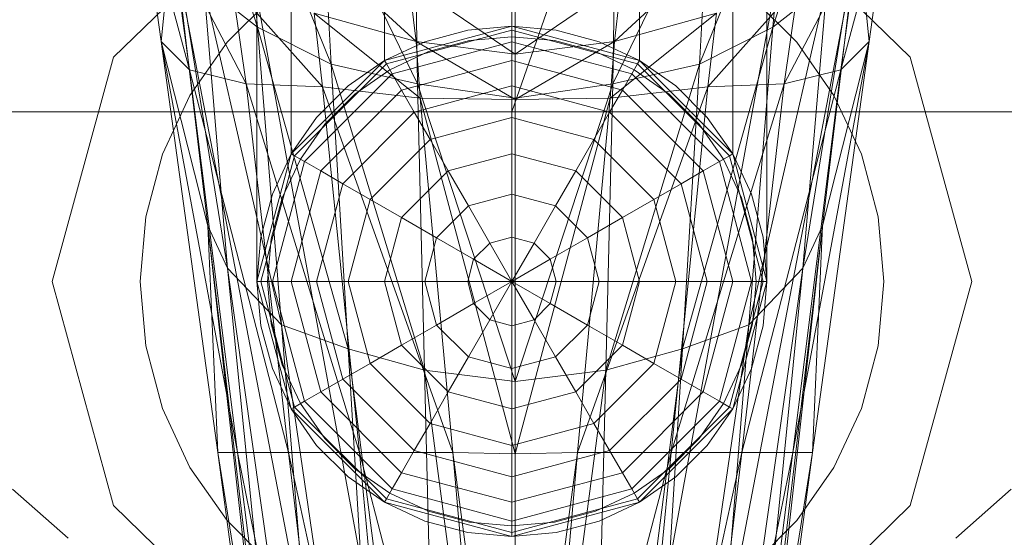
# Model space of a CAD drawing. Header units: metres. Extents: x 397.7 to 427.5, y 12.6 to 28.4.
# Tile 103 of 124: x 409.6805 to 409.75, y 27.8342 to 27.8707. Entities that reach past the tile are written whole.
import ezdxf

# ---------------------------------------------------------------- set-up
doc = ezdxf.new("R2010")
doc.units = ezdxf.units.M
doc.layers.add('02_MOBILIARIO', color=7, linetype='Continuous', lineweight=18)
doc.layers.add('A-DETL-____-MBND', color=7, linetype='Continuous', lineweight=18)

# ---------------------------------------------------------------- blocks, each defined once
blk = doc.blocks.new('Family - Rentamans P5-151718-08_CLI_AIRE_P5')
at = {"layer": 'A-DETL-____-MBND', "color": 253, "true_color": 0xaaaaaa}
for p, q in [((0.218497, 0.265), (0.182758, 0.162272)), ((0.182758, 0.162272), (0.182758, 0.265)), ((0.164758, 0.150299), (0.164758, 0.245)), ((0.16717, 0.159299), (0.16717, 0.245)), ((0.16717, 0.159299), (0.16717, 0.245)), ((0.173758, 0.165887), (0.173758, 0.245)), ((0.173758, 0.165887), (0.173758, 0.245)), ((0.182758, 0.168299), (0.182758, 0.245)), ((0.182758, 0.168299), (0.182758, 0.245)), ((0.191758, 0.165887), (0.191758, 0.245)), ((0.191758, 0.165887), (0.191758, 0.245)), ((0.198347, 0.245), (0.198347, 0.159299)), ((0.198347, 0.159299), (0.198347, 0.245)), ((0.200758, 0.150299), (0.200758, 0.245)), ((0.164787, 0.168229), (0.159486, 0.185229)), ((0.206486, 0.185229), (0.201186, 0.168229)), ((0.162486, 0.182729), (0.172787, 0.126729)), ((0.162486, 0.182729), (0.172787, 0.126729)), ((0.193186, 0.126729), (0.203486, 0.182729)), ((0.193186, 0.126729), (0.203486, 0.182729)), ((0.169986, 0.165628), (0.163686, 0.181229)), ((0.164787, 0.168229), (0.163686, 0.181229)), ((0.202287, 0.181229), (0.195986, 0.165628)), ((0.202287, 0.181229), (0.201186, 0.168229)), ((0.157986, 0.167229), (0.156486, 0.178229)), ((0.159986, 0.165229), (0.156486, 0.178229)), ((0.167986, 0.126428), (0.157986, 0.178428)), ((0.157986, 0.178428), (0.167986, 0.126428)), ((0.176087, 0.164229), (0.169287, 0.178229)), ((0.169986, 0.165628), (0.169287, 0.178229)), ((0.196686, 0.178229), (0.189886, 0.164229)), ((0.195986, 0.165628), (0.196686, 0.178229)), ((0.207986, 0.178428), (0.197986, 0.126428)), ((0.207986, 0.178428), (0.197986, 0.126428)), ((0.205986, 0.165229), (0.209486, 0.178229)), ((0.209486, 0.178229), (0.207986, 0.167229)), ((0.166524, 0.177701), (0.154641, 0.166119)), ((0.154641, 0.166119), (0.166524, 0.177701)), ((0.198992, 0.177701), (0.210876, 0.166119)), ((0.210876, 0.166119), (0.198992, 0.177701)), ((0.176087, 0.164229), (0.175886, 0.176528)), ((0.189886, 0.164229), (0.190087, 0.176528)), ((0.157986, 0.167229), (0.158787, 0.175229)), ((0.162686, 0.151229), (0.158787, 0.175229)), ((0.161287, 0.154229), (0.158787, 0.175229)), ((0.182986, 0.163229), (0.182986, 0.175628)), ((0.207186, 0.175229), (0.203287, 0.151229)), ((0.207186, 0.175229), (0.204686, 0.154229)), ((0.207986, 0.167229), (0.207186, 0.175229)), ((0.159986, 0.165229), (0.158787, 0.174229)), ((0.163986, 0.164229), (0.158787, 0.174229)), ((0.168386, 0.174229), (0.175986, 0.167229)), ((0.197587, 0.174229), (0.189986, 0.167229)), ((0.201986, 0.164229), (0.207186, 0.174229)), ((0.207186, 0.174229), (0.205986, 0.165229)), ((0.164787, 0.168229), (0.160986, 0.171229)), ((0.166486, 0.147229), (0.160986, 0.171229)), ((0.162686, 0.151229), (0.160986, 0.171229)), ((0.163986, 0.164229), (0.162986, 0.171229)), ((0.169386, 0.164028), (0.162986, 0.171229)), ((0.175486, 0.171428), (0.182986, 0.166328)), ((0.175486, 0.171428), (0.175986, 0.167229)), ((0.190486, 0.171428), (0.182986, 0.166328)), ((0.190486, 0.171428), (0.189986, 0.167229)), ((0.196587, 0.164028), (0.202986, 0.171229)), ((0.204986, 0.171229), (0.199486, 0.147229)), ((0.204986, 0.171229), (0.201186, 0.168229)), ((0.202986, 0.171229), (0.201986, 0.164229)), ((0.203287, 0.151229), (0.204986, 0.171229)), ((0.162649, 0.167172), (0.165885, 0.170407)), ((0.162649, 0.167172), (0.165885, 0.170407)), ((0.199631, 0.170407), (0.202867, 0.167172)), ((0.199631, 0.170407), (0.202867, 0.167172)), ((0.182986, 0.169828), (0.182986, 0.166328)), ((0.175986, 0.167229), (0.168787, 0.169229)), ((0.168787, 0.169229), (0.176287, 0.163229)), ((0.168787, 0.169229), (0.169386, 0.164028)), ((0.197186, 0.169229), (0.189686, 0.163229)), ((0.189986, 0.167229), (0.197186, 0.169229)), ((0.197186, 0.169229), (0.196587, 0.164028)), ((0.169986, 0.165628), (0.164787, 0.168229)), ((0.171186, 0.145528), (0.164787, 0.168229)), ((0.166486, 0.147229), (0.164787, 0.168229)), ((0.173758, 0.165887), (0.182758, 0.168299)), ((0.173758, 0.165887), (0.182758, 0.168299)), ((0.182758, 0.168299), (0.173758, 0.165887)), ((0.173758, 0.165887), (0.182758, 0.168299)), ((0.182758, 0.168299), (0.179632, 0.168025)), ((0.179632, 0.168025), (0.182758, 0.168299)), ((0.185884, 0.168025), (0.182758, 0.168299)), ((0.182758, 0.168299), (0.185884, 0.168025)), ((0.182758, 0.168025), (0.182758, 0.168299)), ((0.182758, 0.168299), (0.191758, 0.165887)), ((0.191758, 0.165887), (0.182758, 0.168299)), ((0.182758, 0.168299), (0.191758, 0.165887)), ((0.182758, 0.168299), (0.191758, 0.165887)), ((0.201186, 0.168229), (0.194787, 0.145528)), ((0.201186, 0.168229), (0.195986, 0.165628)), ((0.201186, 0.168229), (0.199486, 0.147229)), ((0.182758, 0.168025), (0.173895, 0.16565)), ((0.179632, 0.168025), (0.176602, 0.167213)), ((0.176602, 0.167213), (0.179632, 0.168025)), ((0.179763, 0.167286), (0.182758, 0.167549)), ((0.179763, 0.167286), (0.182758, 0.167549)), ((0.191621, 0.16565), (0.182758, 0.168025)), ((0.182758, 0.167213), (0.182758, 0.168025)), ((0.182758, 0.167549), (0.185754, 0.167286)), ((0.182758, 0.167549), (0.185754, 0.167286)), ((0.188914, 0.167213), (0.185884, 0.168025)), ((0.185884, 0.168025), (0.188914, 0.167213)), ((0.161287, 0.154229), (0.157986, 0.167229)), ((0.161986, 0.138229), (0.157986, 0.167229)), ((0.157986, 0.167229), (0.159986, 0.165229)), ((0.163386, 0.138229), (0.157986, 0.167229)), ((0.160025, 0.163424), (0.162649, 0.167172)), ((0.160025, 0.163424), (0.162649, 0.167172)), ((0.176602, 0.167213), (0.173758, 0.165887)), ((0.173758, 0.165887), (0.176602, 0.167213)), ((0.182758, 0.167213), (0.174301, 0.164947)), ((0.182986, 0.166328), (0.175986, 0.167229)), ((0.175986, 0.167229), (0.182986, 0.163128)), ((0.175986, 0.167229), (0.176287, 0.163229)), ((0.176858, 0.166508), (0.179763, 0.167286)), ((0.176858, 0.166508), (0.179763, 0.167286)), ((0.191215, 0.164947), (0.182758, 0.167213)), ((0.182758, 0.165887), (0.182758, 0.167213)), ((0.182986, 0.166328), (0.189986, 0.167229)), ((0.189986, 0.167229), (0.182986, 0.163128)), ((0.185754, 0.167286), (0.188658, 0.166508)), ((0.185754, 0.167286), (0.188658, 0.166508)), ((0.191758, 0.165887), (0.188914, 0.167213)), ((0.188914, 0.167213), (0.191758, 0.165887)), ((0.189986, 0.167229), (0.189686, 0.163229)), ((0.202587, 0.138229), (0.207986, 0.167229)), ((0.202867, 0.167172), (0.205491, 0.163424)), ((0.202867, 0.167172), (0.205491, 0.163424)), ((0.207986, 0.167229), (0.203986, 0.138229)), ((0.207986, 0.167229), (0.204686, 0.154229)), ((0.205986, 0.165229), (0.207986, 0.167229)), ((0.174133, 0.165237), (0.176858, 0.166508)), ((0.174133, 0.165237), (0.176858, 0.166508)), ((0.182986, 0.166328), (0.182986, 0.163128)), ((0.188658, 0.166508), (0.191383, 0.165237)), ((0.188658, 0.166508), (0.191383, 0.165237)), ((0.154641, 0.166119), (0.150291, 0.150299)), ((0.150291, 0.150299), (0.154641, 0.166119)), ((0.16717, 0.159299), (0.173758, 0.165887)), ((0.16717, 0.159299), (0.173758, 0.165887)), ((0.173758, 0.165887), (0.16717, 0.159299)), ((0.16717, 0.159299), (0.173758, 0.165887)), ((0.173895, 0.16565), (0.167406, 0.159162)), ((0.176087, 0.164229), (0.169986, 0.165628)), ((0.176587, 0.144028), (0.169986, 0.165628)), ((0.171186, 0.145528), (0.169986, 0.165628)), ((0.173758, 0.165887), (0.171188, 0.164087)), ((0.171188, 0.164087), (0.173758, 0.165887)), ((0.173758, 0.165887), (0.173895, 0.16565)), ((0.173895, 0.16565), (0.174301, 0.164947)), ((0.182758, 0.165887), (0.174964, 0.163799)), ((0.190552, 0.163799), (0.182758, 0.165887)), ((0.182758, 0.164087), (0.182758, 0.165887)), ((0.195986, 0.165628), (0.189386, 0.144028)), ((0.195986, 0.165628), (0.189886, 0.164229)), ((0.191621, 0.16565), (0.191215, 0.164947)), ((0.191758, 0.165887), (0.191621, 0.16565)), ((0.19811, 0.159162), (0.191621, 0.16565)), ((0.194328, 0.164087), (0.191758, 0.165887)), ((0.191758, 0.165887), (0.194328, 0.164087)), ((0.191758, 0.165887), (0.198347, 0.159299)), ((0.198347, 0.159299), (0.191758, 0.165887)), ((0.191758, 0.165887), (0.198347, 0.159299)), ((0.191758, 0.165887), (0.198347, 0.159299)), ((0.194787, 0.145528), (0.195986, 0.165628)), ((0.210876, 0.166119), (0.215226, 0.150299)), ((0.215226, 0.150299), (0.210876, 0.166119)), ((0.163386, 0.138229), (0.159986, 0.165229)), ((0.159986, 0.165229), (0.163986, 0.164229)), ((0.166986, 0.138229), (0.159986, 0.165229)), ((0.174301, 0.164947), (0.16811, 0.158756)), ((0.17167, 0.163513), (0.174133, 0.165237)), ((0.17167, 0.163513), (0.174133, 0.165237)), ((0.174301, 0.164947), (0.174964, 0.163799)), ((0.191215, 0.164947), (0.190552, 0.163799)), ((0.197406, 0.158756), (0.191215, 0.164947)), ((0.191383, 0.165237), (0.193846, 0.163513)), ((0.191383, 0.165237), (0.193846, 0.163513)), ((0.198986, 0.138229), (0.205986, 0.165229)), ((0.201986, 0.164229), (0.205986, 0.165229)), ((0.205986, 0.165229), (0.202587, 0.138229)), ((0.166986, 0.138229), (0.163986, 0.164229)), ((0.163986, 0.164229), (0.169386, 0.164028)), ((0.171986, 0.138229), (0.163986, 0.164229)), ((0.171188, 0.164087), (0.168969, 0.161869)), ((0.168969, 0.161869), (0.171188, 0.164087)), ((0.182758, 0.164087), (0.175864, 0.16224)), ((0.182986, 0.163229), (0.176087, 0.164229)), ((0.182986, 0.143229), (0.176087, 0.164229)), ((0.176587, 0.144028), (0.176087, 0.164229)), ((0.189653, 0.16224), (0.182758, 0.164087)), ((0.182758, 0.161869), (0.182758, 0.164087)), ((0.189886, 0.164229), (0.182986, 0.163229)), ((0.189886, 0.164229), (0.182986, 0.143229)), ((0.189386, 0.144028), (0.189886, 0.164229)), ((0.193986, 0.138229), (0.201986, 0.164229)), ((0.196547, 0.161869), (0.194328, 0.164087)), ((0.194328, 0.164087), (0.196547, 0.161869)), ((0.196587, 0.164028), (0.201986, 0.164229)), ((0.201986, 0.164229), (0.198986, 0.138229)), ((0.158091, 0.159277), (0.160025, 0.163424)), ((0.158091, 0.159277), (0.160025, 0.163424)), ((0.174964, 0.163799), (0.169258, 0.158093)), ((0.176287, 0.163229), (0.169386, 0.164028)), ((0.169386, 0.164028), (0.178587, 0.138229)), ((0.169386, 0.164028), (0.171986, 0.138229)), ((0.169544, 0.161387), (0.17167, 0.163513)), ((0.169544, 0.161387), (0.17167, 0.163513)), ((0.174964, 0.163799), (0.175864, 0.16224)), ((0.187386, 0.138229), (0.196587, 0.164028)), ((0.190552, 0.163799), (0.189653, 0.16224)), ((0.189686, 0.163229), (0.196587, 0.164028)), ((0.196258, 0.158093), (0.190552, 0.163799)), ((0.193846, 0.163513), (0.195972, 0.161387)), ((0.193846, 0.163513), (0.195972, 0.161387)), ((0.196587, 0.164028), (0.193986, 0.138229)), ((0.205491, 0.163424), (0.207425, 0.159277)), ((0.205491, 0.163424), (0.207425, 0.159277)), ((0.182986, 0.163128), (0.176287, 0.163229)), ((0.176287, 0.163229), (0.182986, 0.138128)), ((0.176287, 0.163229), (0.178587, 0.138229)), ((0.182986, 0.143229), (0.182986, 0.163229)), ((0.182986, 0.163128), (0.189686, 0.163229)), ((0.189686, 0.163229), (0.182986, 0.138128)), ((0.182986, 0.163128), (0.182986, 0.138128)), ((0.189686, 0.163229), (0.187386, 0.138229)), ((0.182758, 0.162272), (0.141568, 0.162272)), ((0.175864, 0.16224), (0.170817, 0.157193)), ((0.175864, 0.16224), (0.176973, 0.160319)), ((0.223949, 0.162272), (0.182758, 0.162272)), ((0.189653, 0.16224), (0.188543, 0.160319)), ((0.1947, 0.157193), (0.189653, 0.16224)), ((0.168969, 0.161869), (0.16717, 0.159299)), ((0.16717, 0.159299), (0.168969, 0.161869)), ((0.167819, 0.158924), (0.169544, 0.161387)), ((0.167819, 0.158924), (0.169544, 0.161387)), ((0.182758, 0.161869), (0.176973, 0.160319)), ((0.188543, 0.160319), (0.182758, 0.161869)), ((0.182758, 0.159299), (0.182758, 0.161869)), ((0.195972, 0.161387), (0.197697, 0.158924)), ((0.195972, 0.161387), (0.197697, 0.158924)), ((0.198347, 0.159299), (0.196547, 0.161869)), ((0.196547, 0.161869), (0.198347, 0.159299)), ((0.176973, 0.160319), (0.172738, 0.156084)), ((0.176973, 0.160319), (0.178258, 0.158093)), ((0.188543, 0.160319), (0.187258, 0.158093)), ((0.192778, 0.156084), (0.188543, 0.160319)), ((0.156907, 0.154857), (0.158091, 0.159277)), ((0.156907, 0.154857), (0.158091, 0.159277)), ((0.164758, 0.150299), (0.16717, 0.159299)), ((0.164758, 0.150299), (0.16717, 0.159299)), ((0.164758, 0.150299), (0.16717, 0.159299)), ((0.16717, 0.159299), (0.164758, 0.150299)), ((0.16717, 0.159299), (0.165844, 0.156455)), ((0.165844, 0.156455), (0.16717, 0.159299)), ((0.16717, 0.159299), (0.167406, 0.159162)), ((0.182758, 0.159299), (0.178258, 0.158093)), ((0.187258, 0.158093), (0.182758, 0.159299)), ((0.182758, 0.156455), (0.182758, 0.159299)), ((0.198347, 0.159299), (0.19811, 0.159162)), ((0.199673, 0.156455), (0.198347, 0.159299)), ((0.198347, 0.159299), (0.199673, 0.156455)), ((0.198347, 0.159299), (0.200758, 0.150299)), ((0.198347, 0.159299), (0.200758, 0.150299)), ((0.200758, 0.150299), (0.198347, 0.159299)), ((0.198347, 0.159299), (0.200758, 0.150299)), ((0.207425, 0.159277), (0.208609, 0.154857)), ((0.207425, 0.159277), (0.208609, 0.154857)), ((0.167406, 0.159162), (0.165032, 0.150299)), ((0.16811, 0.158756), (0.165844, 0.150299)), ((0.166548, 0.156198), (0.167819, 0.158924)), ((0.166548, 0.156198), (0.167819, 0.158924)), ((0.167406, 0.159162), (0.16811, 0.158756)), ((0.16811, 0.158756), (0.169258, 0.158093)), ((0.197406, 0.158756), (0.196258, 0.158093)), ((0.19811, 0.159162), (0.197406, 0.158756)), ((0.199673, 0.150299), (0.197406, 0.158756)), ((0.197697, 0.158924), (0.198968, 0.156198)), ((0.197697, 0.158924), (0.198968, 0.156198)), ((0.200485, 0.150299), (0.19811, 0.159162)), ((0.169258, 0.158093), (0.16717, 0.150299)), ((0.169258, 0.158093), (0.170817, 0.157193)), ((0.178258, 0.158093), (0.174964, 0.154799)), ((0.178258, 0.158093), (0.17968, 0.15563)), ((0.187258, 0.158093), (0.185836, 0.15563)), ((0.190552, 0.154799), (0.187258, 0.158093)), ((0.196258, 0.158093), (0.1947, 0.157193)), ((0.198347, 0.150299), (0.196258, 0.158093)), ((0.170817, 0.157193), (0.168969, 0.150299)), ((0.170817, 0.157193), (0.172738, 0.156084)), ((0.1947, 0.157193), (0.192778, 0.156084)), ((0.196547, 0.150299), (0.1947, 0.157193)), ((0.165844, 0.156455), (0.165032, 0.153424)), ((0.165032, 0.153424), (0.165844, 0.156455)), ((0.182758, 0.156455), (0.17968, 0.15563)), ((0.185836, 0.15563), (0.182758, 0.156455)), ((0.182758, 0.153424), (0.182758, 0.156455)), ((0.200485, 0.153424), (0.199673, 0.156455)), ((0.199673, 0.156455), (0.200485, 0.153424)), ((0.16577, 0.153294), (0.166548, 0.156198)), ((0.16577, 0.153294), (0.166548, 0.156198)), ((0.172738, 0.156084), (0.171188, 0.150299)), ((0.172738, 0.156084), (0.174964, 0.154799)), ((0.192778, 0.156084), (0.190552, 0.154799)), ((0.194328, 0.150299), (0.192778, 0.156084)), ((0.198968, 0.156198), (0.199746, 0.153294)), ((0.198968, 0.156198), (0.199746, 0.153294)), ((0.17968, 0.15563), (0.177427, 0.153377)), ((0.17968, 0.15563), (0.181195, 0.153005)), ((0.185836, 0.15563), (0.184321, 0.153005)), ((0.18809, 0.153377), (0.185836, 0.15563)), ((0.156508, 0.150299), (0.156907, 0.154857)), ((0.156508, 0.150299), (0.156907, 0.154857)), ((0.174964, 0.154799), (0.173758, 0.150299)), ((0.174964, 0.154799), (0.177427, 0.153377)), ((0.190552, 0.154799), (0.18809, 0.153377)), ((0.191758, 0.150299), (0.190552, 0.154799)), ((0.208609, 0.154857), (0.209008, 0.150299)), ((0.208609, 0.154857), (0.209008, 0.150299)), ((0.162686, 0.151229), (0.161287, 0.154229)), ((0.168386, 0.094229), (0.161287, 0.154229)), ((0.167986, 0.094229), (0.161287, 0.154229)), ((0.161287, 0.154229), (0.161986, 0.138229)), ((0.167986, 0.094229), (0.161287, 0.154229)), ((0.204686, 0.154229), (0.197587, 0.094229)), ((0.204686, 0.154229), (0.197986, 0.094229)), ((0.197986, 0.094229), (0.204686, 0.154229)), ((0.204686, 0.154229), (0.203287, 0.151229)), ((0.203986, 0.138229), (0.204686, 0.154229)), ((0.165032, 0.153424), (0.164758, 0.150299)), ((0.164758, 0.150299), (0.165032, 0.153424)), ((0.165508, 0.150299), (0.16577, 0.153294)), ((0.165508, 0.150299), (0.16577, 0.153294)), ((0.177427, 0.153377), (0.176602, 0.150299)), ((0.177427, 0.153377), (0.180051, 0.151861)), ((0.181195, 0.153005), (0.180051, 0.151861)), ((0.182758, 0.153424), (0.181195, 0.153005)), ((0.181195, 0.153005), (0.182758, 0.150299)), ((0.184321, 0.153005), (0.182758, 0.153424)), ((0.182758, 0.150299), (0.182758, 0.153424)), ((0.184321, 0.153005), (0.182758, 0.150299)), ((0.185465, 0.151861), (0.184321, 0.153005)), ((0.18809, 0.153377), (0.185465, 0.151861)), ((0.188914, 0.150299), (0.18809, 0.153377)), ((0.199746, 0.153294), (0.200008, 0.150299)), ((0.199746, 0.153294), (0.200008, 0.150299)), ((0.200758, 0.150299), (0.200485, 0.153424)), ((0.200485, 0.153424), (0.200758, 0.150299)), ((0.180051, 0.151861), (0.179632, 0.150299)), ((0.180051, 0.151861), (0.182758, 0.150299)), ((0.185465, 0.151861), (0.182758, 0.150299)), ((0.185884, 0.150299), (0.185465, 0.151861)), ((0.166486, 0.147229), (0.162686, 0.151229)), ((0.170787, 0.094229), (0.162686, 0.151229)), ((0.168386, 0.094229), (0.162686, 0.151229)), ((0.203287, 0.151229), (0.195186, 0.094229)), ((0.197587, 0.094229), (0.203287, 0.151229)), ((0.203287, 0.151229), (0.199486, 0.147229)), ((0.154641, 0.134478), (0.150291, 0.150299)), ((0.154641, 0.134478), (0.150291, 0.150299)), ((0.156907, 0.14574), (0.156508, 0.150299)), ((0.156907, 0.14574), (0.156508, 0.150299)), ((0.164758, 0.150299), (0.165032, 0.147173)), ((0.165032, 0.147173), (0.164758, 0.150299)), ((0.16717, 0.141299), (0.164758, 0.150299)), ((0.164758, 0.150299), (0.165032, 0.150299)), ((0.16717, 0.141299), (0.164758, 0.150299)), ((0.165032, 0.150299), (0.167406, 0.141435)), ((0.165032, 0.150299), (0.165844, 0.150299)), ((0.16577, 0.147303), (0.165508, 0.150299)), ((0.16577, 0.147303), (0.165508, 0.150299)), ((0.165844, 0.150299), (0.16811, 0.141841)), ((0.165844, 0.150299), (0.16717, 0.150299)), ((0.16717, 0.150299), (0.169258, 0.142504)), ((0.16717, 0.150299), (0.168969, 0.150299)), ((0.168969, 0.150299), (0.170817, 0.143404)), ((0.168969, 0.150299), (0.171188, 0.150299)), ((0.171188, 0.150299), (0.172738, 0.144513)), ((0.171188, 0.150299), (0.173758, 0.150299)), ((0.173758, 0.150299), (0.174964, 0.145799)), ((0.173758, 0.150299), (0.176602, 0.150299)), ((0.176602, 0.150299), (0.177427, 0.14722)), ((0.176602, 0.150299), (0.179632, 0.150299)), ((0.179632, 0.150299), (0.180051, 0.148736)), ((0.179632, 0.150299), (0.182758, 0.150299)), ((0.180051, 0.148736), (0.182758, 0.150299)), ((0.181195, 0.147592), (0.182758, 0.150299)), ((0.185884, 0.150299), (0.182758, 0.150299)), ((0.185465, 0.148736), (0.182758, 0.150299)), ((0.184321, 0.147592), (0.182758, 0.150299)), ((0.182758, 0.147173), (0.182758, 0.150299)), ((0.185465, 0.148736), (0.185884, 0.150299)), ((0.188914, 0.150299), (0.185884, 0.150299)), ((0.18809, 0.14722), (0.188914, 0.150299)), ((0.191758, 0.150299), (0.188914, 0.150299)), ((0.190552, 0.145799), (0.191758, 0.150299)), ((0.194328, 0.150299), (0.191758, 0.150299)), ((0.192778, 0.144513), (0.194328, 0.150299)), ((0.196547, 0.150299), (0.194328, 0.150299)), ((0.1947, 0.143404), (0.196547, 0.150299)), ((0.196258, 0.142504), (0.198347, 0.150299)), ((0.198347, 0.150299), (0.196547, 0.150299)), ((0.197406, 0.141841), (0.199673, 0.150299)), ((0.19811, 0.141435), (0.200485, 0.150299)), ((0.199673, 0.150299), (0.198347, 0.150299)), ((0.200758, 0.150299), (0.198347, 0.141299)), ((0.200758, 0.150299), (0.198347, 0.141299)), ((0.200485, 0.150299), (0.199673, 0.150299)), ((0.200008, 0.150299), (0.199746, 0.147303)), ((0.200008, 0.150299), (0.199746, 0.147303)), ((0.200485, 0.147173), (0.200758, 0.150299)), ((0.200758, 0.150299), (0.200485, 0.147173)), ((0.200758, 0.150299), (0.200485, 0.150299)), ((0.209008, 0.150299), (0.208609, 0.14574)), ((0.209008, 0.150299), (0.208609, 0.14574)), ((0.215226, 0.150299), (0.210876, 0.134478)), ((0.210876, 0.134478), (0.215226, 0.150299)), ((0.177427, 0.14722), (0.180051, 0.148736)), ((0.180051, 0.148736), (0.181195, 0.147592)), ((0.184321, 0.147592), (0.185465, 0.148736)), ((0.18809, 0.14722), (0.185465, 0.148736)), ((0.17968, 0.144967), (0.181195, 0.147592)), ((0.181195, 0.147592), (0.182758, 0.147173)), ((0.182758, 0.147173), (0.184321, 0.147592)), ((0.185836, 0.144967), (0.184321, 0.147592)), ((0.165032, 0.147173), (0.165844, 0.144142)), ((0.165844, 0.144142), (0.165032, 0.147173)), ((0.166548, 0.144399), (0.16577, 0.147303)), ((0.166548, 0.144399), (0.16577, 0.147303)), ((0.171186, 0.145528), (0.166486, 0.147229)), ((0.174287, 0.094229), (0.166486, 0.147229)), ((0.170787, 0.094229), (0.166486, 0.147229)), ((0.174964, 0.145799), (0.177427, 0.14722)), ((0.177427, 0.14722), (0.17968, 0.144967)), ((0.182758, 0.144142), (0.182758, 0.147173)), ((0.185836, 0.144967), (0.18809, 0.14722)), ((0.190552, 0.145799), (0.18809, 0.14722)), ((0.199486, 0.147229), (0.191686, 0.094229)), ((0.199486, 0.147229), (0.194787, 0.145528)), ((0.199486, 0.147229), (0.195186, 0.094229)), ((0.199746, 0.147303), (0.198968, 0.144399)), ((0.199746, 0.147303), (0.198968, 0.144399)), ((0.199673, 0.144142), (0.200485, 0.147173)), ((0.200485, 0.147173), (0.199673, 0.144142)), ((0.158091, 0.14132), (0.156907, 0.14574)), ((0.158091, 0.14132), (0.156907, 0.14574)), ((0.176587, 0.144028), (0.171186, 0.145528)), ((0.177787, 0.094229), (0.171186, 0.145528)), ((0.174287, 0.094229), (0.171186, 0.145528)), ((0.172738, 0.144513), (0.174964, 0.145799)), ((0.174964, 0.145799), (0.178258, 0.142504)), ((0.187258, 0.142504), (0.190552, 0.145799)), ((0.194787, 0.145528), (0.188186, 0.094229)), ((0.194787, 0.145528), (0.189386, 0.144028)), ((0.192778, 0.144513), (0.190552, 0.145799)), ((0.191686, 0.094229), (0.194787, 0.145528)), ((0.208609, 0.14574), (0.207425, 0.14132)), ((0.208609, 0.14574), (0.207425, 0.14132)), ((0.178258, 0.142504), (0.17968, 0.144967)), ((0.17968, 0.144967), (0.182758, 0.144142)), ((0.182758, 0.144142), (0.185836, 0.144967)), ((0.187258, 0.142504), (0.185836, 0.144967)), ((0.165844, 0.144142), (0.16717, 0.141299)), ((0.16717, 0.141299), (0.165844, 0.144142)), ((0.167819, 0.141674), (0.166548, 0.144399)), ((0.167819, 0.141674), (0.166548, 0.144399)), ((0.170817, 0.143404), (0.172738, 0.144513)), ((0.172738, 0.144513), (0.176973, 0.140278)), ((0.182986, 0.143229), (0.176587, 0.144028)), ((0.182986, 0.095729), (0.176587, 0.144028)), ((0.177787, 0.094229), (0.176587, 0.144028)), ((0.182758, 0.141299), (0.182758, 0.144142)), ((0.189386, 0.144028), (0.182986, 0.143229)), ((0.189386, 0.144028), (0.182986, 0.095729)), ((0.188186, 0.094229), (0.189386, 0.144028)), ((0.188543, 0.140278), (0.192778, 0.144513)), ((0.1947, 0.143404), (0.192778, 0.144513)), ((0.198968, 0.144399), (0.197697, 0.141674)), ((0.198968, 0.144399), (0.197697, 0.141674)), ((0.198347, 0.141299), (0.199673, 0.144142)), ((0.199673, 0.144142), (0.198347, 0.141299)), ((0.169258, 0.142504), (0.170817, 0.143404)), ((0.170817, 0.143404), (0.175864, 0.138357)), ((0.182986, 0.095729), (0.182986, 0.143229)), ((0.189653, 0.138357), (0.1947, 0.143404)), ((0.196258, 0.142504), (0.1947, 0.143404)), ((0.16811, 0.141841), (0.169258, 0.142504)), ((0.169258, 0.142504), (0.174964, 0.136799)), ((0.176973, 0.140278), (0.178258, 0.142504)), ((0.178258, 0.142504), (0.182758, 0.141299)), ((0.182758, 0.141299), (0.187258, 0.142504)), ((0.188543, 0.140278), (0.187258, 0.142504)), ((0.190552, 0.136799), (0.196258, 0.142504)), ((0.197406, 0.141841), (0.196258, 0.142504)), ((0.167406, 0.141435), (0.16811, 0.141841)), ((0.16811, 0.141841), (0.174301, 0.13565)), ((0.191215, 0.13565), (0.197406, 0.141841)), ((0.19811, 0.141435), (0.197406, 0.141841)), ((0.160025, 0.137174), (0.158091, 0.14132)), ((0.160025, 0.137174), (0.158091, 0.14132)), ((0.16717, 0.141299), (0.167406, 0.141435)), ((0.16717, 0.141299), (0.168969, 0.138728)), ((0.168969, 0.138728), (0.16717, 0.141299)), ((0.173758, 0.13471), (0.16717, 0.141299)), ((0.173758, 0.13471), (0.16717, 0.141299)), ((0.167406, 0.141435), (0.173895, 0.134947)), ((0.169544, 0.13921), (0.167819, 0.141674)), ((0.169544, 0.13921), (0.167819, 0.141674)), ((0.182758, 0.138728), (0.182758, 0.141299)), ((0.191621, 0.134947), (0.19811, 0.141435)), ((0.198347, 0.141299), (0.191758, 0.13471)), ((0.198347, 0.141299), (0.191758, 0.13471)), ((0.197697, 0.141674), (0.195972, 0.13921)), ((0.197697, 0.141674), (0.195972, 0.13921)), ((0.196547, 0.138728), (0.198347, 0.141299)), ((0.198347, 0.141299), (0.196547, 0.138728)), ((0.198347, 0.141299), (0.19811, 0.141435)), ((0.207425, 0.14132), (0.205491, 0.137174)), ((0.207425, 0.14132), (0.205491, 0.137174)), ((0.175864, 0.138357), (0.176973, 0.140278)), ((0.176973, 0.140278), (0.182758, 0.138728)), ((0.182758, 0.138728), (0.188543, 0.140278)), ((0.189653, 0.138357), (0.188543, 0.140278)), ((0.17167, 0.137084), (0.169544, 0.13921)), ((0.17167, 0.137084), (0.169544, 0.13921)), ((0.195972, 0.13921), (0.193846, 0.137084)), ((0.195972, 0.13921), (0.193846, 0.137084)), ((0.168969, 0.138728), (0.171188, 0.13651)), ((0.171188, 0.13651), (0.168969, 0.138728)), ((0.174964, 0.136799), (0.175864, 0.138357)), ((0.175864, 0.138357), (0.182758, 0.13651)), ((0.182758, 0.13651), (0.182758, 0.138728)), ((0.182758, 0.13651), (0.189653, 0.138357)), ((0.190552, 0.136799), (0.189653, 0.138357)), ((0.194328, 0.13651), (0.196547, 0.138728)), ((0.196547, 0.138728), (0.194328, 0.13651)), ((0.167986, 0.094229), (0.161986, 0.138229)), ((0.161986, 0.138229), (0.163386, 0.138229)), ((0.168986, 0.094729), (0.161986, 0.138229)), ((0.168986, 0.094729), (0.163386, 0.138229)), ((0.163386, 0.138229), (0.166986, 0.138229)), ((0.171986, 0.095828), (0.163386, 0.138229)), ((0.171986, 0.095828), (0.166986, 0.138229)), ((0.166986, 0.138229), (0.171986, 0.138229)), ((0.166986, 0.138229), (0.175886, 0.097428)), ((0.178587, 0.138229), (0.171986, 0.138229)), ((0.171986, 0.138229), (0.181986, 0.099828)), ((0.171986, 0.138229), (0.175886, 0.097428)), ((0.182986, 0.138128), (0.178587, 0.138229)), ((0.178587, 0.138229), (0.182986, 0.105229)), ((0.178587, 0.138229), (0.181986, 0.099828)), ((0.182986, 0.138128), (0.187386, 0.138229)), ((0.182986, 0.105229), (0.187386, 0.138229)), ((0.182986, 0.138128), (0.182986, 0.105229)), ((0.187386, 0.138229), (0.183986, 0.099828)), ((0.183986, 0.099828), (0.193986, 0.138229)), ((0.187386, 0.138229), (0.193986, 0.138229)), ((0.193986, 0.138229), (0.190087, 0.097428)), ((0.190087, 0.097428), (0.198986, 0.138229)), ((0.193986, 0.138229), (0.198986, 0.138229)), ((0.198986, 0.138229), (0.193986, 0.095828)), ((0.193986, 0.095828), (0.202587, 0.138229)), ((0.203986, 0.138229), (0.196986, 0.094729)), ((0.202587, 0.138229), (0.196986, 0.094729)), ((0.203986, 0.138229), (0.197986, 0.094229)), ((0.198986, 0.138229), (0.202587, 0.138229)), ((0.202587, 0.138229), (0.203986, 0.138229)), ((0.162649, 0.133425), (0.160025, 0.137174)), ((0.162649, 0.133425), (0.160025, 0.137174)), ((0.174133, 0.13536), (0.17167, 0.137084)), ((0.174133, 0.13536), (0.17167, 0.137084)), ((0.193846, 0.137084), (0.191383, 0.13536)), ((0.193846, 0.137084), (0.191383, 0.13536)), ((0.205491, 0.137174), (0.202867, 0.133425)), ((0.205491, 0.137174), (0.202867, 0.133425)), ((0.171188, 0.13651), (0.173758, 0.13471)), ((0.173758, 0.13471), (0.171188, 0.13651)), ((0.174301, 0.13565), (0.174964, 0.136799)), ((0.174964, 0.136799), (0.182758, 0.13471)), ((0.182758, 0.13471), (0.190552, 0.136799)), ((0.182758, 0.13471), (0.182758, 0.13651)), ((0.191215, 0.13565), (0.190552, 0.136799)), ((0.191758, 0.13471), (0.194328, 0.13651)), ((0.194328, 0.13651), (0.191758, 0.13471)), ((0.151431, 0.132184), (0.147507, 0.135634)), ((0.173895, 0.134947), (0.174301, 0.13565)), ((0.174301, 0.13565), (0.182758, 0.133384)), ((0.182758, 0.133384), (0.191215, 0.13565)), ((0.191621, 0.134947), (0.191215, 0.13565)), ((0.218009, 0.135634), (0.214085, 0.132184)), ((0.173758, 0.13471), (0.173895, 0.134947)), ((0.173895, 0.134947), (0.182758, 0.132572)), ((0.176858, 0.134089), (0.174133, 0.13536)), ((0.176858, 0.134089), (0.174133, 0.13536)), ((0.182758, 0.132572), (0.191621, 0.134947)), ((0.191383, 0.13536), (0.188658, 0.134089)), ((0.191383, 0.13536), (0.188658, 0.134089)), ((0.191758, 0.13471), (0.191621, 0.134947)), ((0.166524, 0.122896), (0.154641, 0.134478)), ((0.154641, 0.134478), (0.166524, 0.122896)), ((0.173758, 0.13471), (0.176602, 0.133384)), ((0.176602, 0.133384), (0.173758, 0.13471)), ((0.182758, 0.132299), (0.173758, 0.13471)), ((0.182758, 0.132299), (0.173758, 0.13471)), ((0.191758, 0.13471), (0.182758, 0.132299)), ((0.182758, 0.133384), (0.182758, 0.13471)), ((0.191758, 0.13471), (0.182758, 0.132299)), ((0.188914, 0.133384), (0.191758, 0.13471)), ((0.191758, 0.13471), (0.188914, 0.133384)), ((0.210876, 0.134478), (0.198992, 0.122896)), ((0.198992, 0.122896), (0.210876, 0.134478)), ((0.179763, 0.133311), (0.176858, 0.134089)), ((0.179763, 0.133311), (0.176858, 0.134089)), ((0.188658, 0.134089), (0.185754, 0.133311)), ((0.188658, 0.134089), (0.185754, 0.133311)), ((0.165885, 0.13019), (0.162649, 0.133425)), ((0.165885, 0.13019), (0.162649, 0.133425)), ((0.176602, 0.133384), (0.179632, 0.132572)), ((0.179632, 0.132572), (0.176602, 0.133384)), ((0.182758, 0.133049), (0.179763, 0.133311)), ((0.182758, 0.133049), (0.179763, 0.133311)), ((0.182758, 0.132572), (0.182758, 0.133384)), ((0.185754, 0.133311), (0.182758, 0.133049)), ((0.185754, 0.133311), (0.182758, 0.133049)), ((0.185884, 0.132572), (0.188914, 0.133384)), ((0.188914, 0.133384), (0.185884, 0.132572)), ((0.202867, 0.133425), (0.199631, 0.13019)), ((0.202867, 0.133425), (0.199631, 0.13019)), ((0.179632, 0.132572), (0.182758, 0.132299)), ((0.182758, 0.132299), (0.179632, 0.132572)), ((0.182758, 0.132299), (0.185884, 0.132572)), ((0.185884, 0.132572), (0.182758, 0.132299)), ((0.182758, 0.132299), (0.182758, 0.132572))]:
    blk.add_line(p, q, dxfattribs=at)
blk = doc.blocks.new('LONDR55-XX_ZZ-ARQ-CAA-M3D-Londres55_ifc-1-08_CLI_AIRE_P5')
at = {"layer": '02_MOBILIARIO', "color": 253, "lineweight": 18, "true_color": 0xaaaaaa}
blk.add_blockref('Family - Rentamans P5-151718-08_CLI_AIRE_P5', (409.532511, 27.701986), dxfattribs=at)

msp = doc.modelspace()

# ---------------------------------------------------------------- block references
at = {"lineweight": 5}
msp.add_blockref('LONDR55-XX_ZZ-ARQ-CAA-M3D-Londres55_ifc-1-08_CLI_AIRE_P5', (0, 0), dxfattribs=at)

doc.saveas('drawing.dxf')
